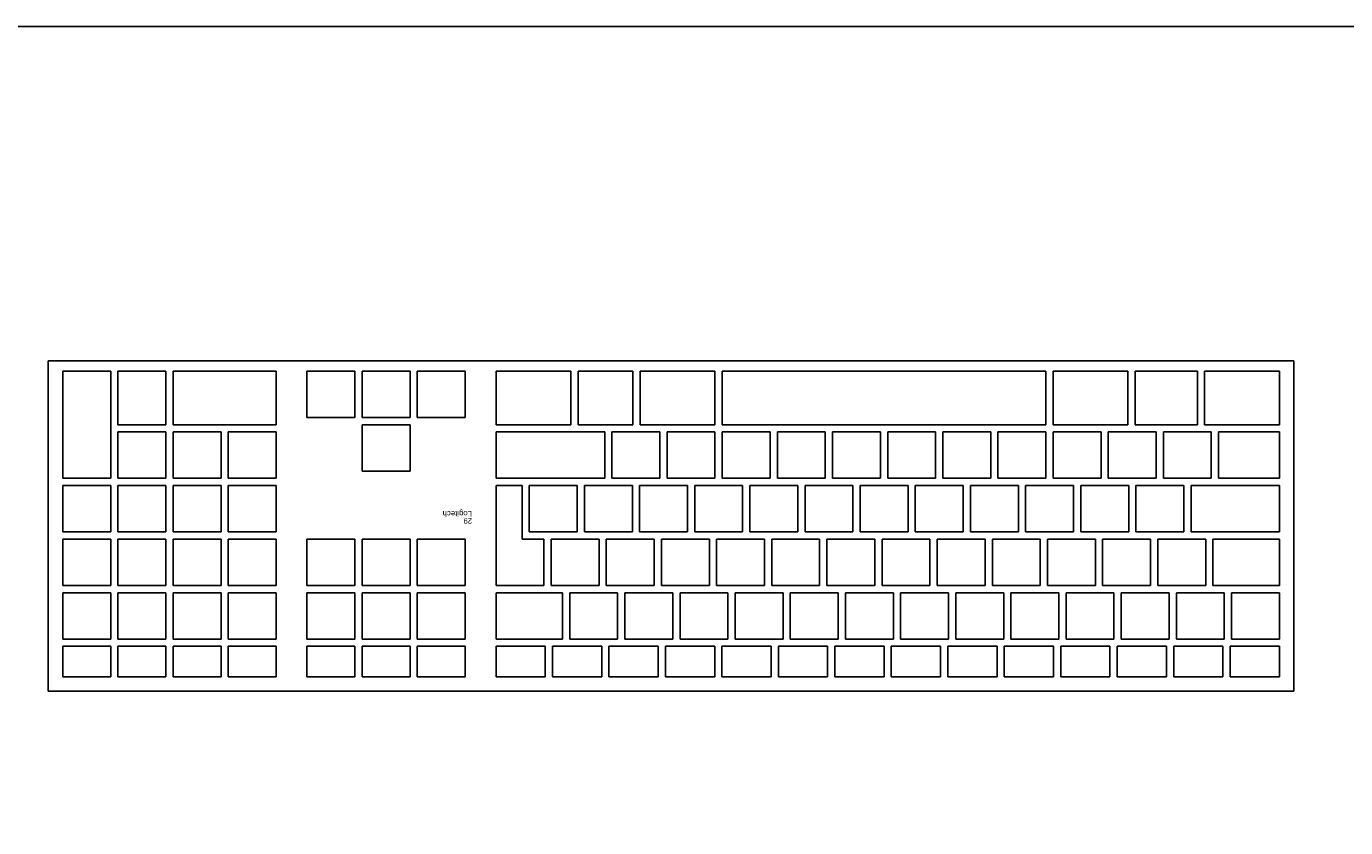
# Model space of a CAD drawing. Header units: inches. Extents: x 38 to 872, y -154 to 346.
# Tile 63 of 99: x 745 to 793, y -7 to 22. Entities that reach past the tile are written whole.
import ezdxf

# ---------------------------------------------------------------- set-up
doc = ezdxf.new("R2010")
doc.units = ezdxf.units.IN
doc.header["$MEASUREMENT"] = 0
doc.styles.get("Standard").update_dxf_attribs({"font": 'arial.ttf'})

# ---------------------------------------------------------------- blocks, each defined once
blk = doc.blocks.new('Mesa')
blk.add_lwpolyline([(145.59, 115.783), (7.5, 115.783, 0.414214), (0, 108.283), (0, 7.5, 0.414214), (7.5, 0), (145.59, 0, 0.414214), (153.09, 7.5), (153.09, 108.283, 0.414214)], format="xyb", close=True)
for tag, p, flags in [('ID', (4.63, 109.471), 1), ('PC_DISPONIBLES', (4.666, 106.305), 3), ('PC_ACTUALES', (4.642, 104.708), 1)]:
    blk.add_attdef(tag, p, '', height=1, dxfattribs=dict(flags=flags))
blk.add_attdef('POSICION', (4.604, 107.926), '', height=1)
blk = doc.blocks.new('Keyboard')
for p, q in [((0, 11.93), (0, 0)), ((45, 11.93), (0, 11.93)), ((45, 0), (45, 11.93)), ((0.523, 11.407), (2.302, 11.407)), ((0.523, 10.308), (0.523, 11.407)), ((2.302, 11.407), (2.302, 10.308)), ((2.564, 11.407), (4.342, 11.407)), ((2.564, 10.308), (2.564, 11.407)), ((4.342, 11.407), (4.342, 10.308)), ((4.604, 11.407), (6.382, 11.407)), ((4.604, 10.308), (4.604, 11.407)), ((6.382, 11.407), (6.382, 10.308)), ((6.644, 11.407), (8.423, 11.407)), ((6.644, 10.308), (6.644, 11.407)), ((8.423, 11.407), (8.423, 10.308)), ((8.684, 11.407), (10.463, 11.407)), ((8.684, 10.308), (8.684, 11.407)), ((10.463, 11.407), (10.463, 10.308)), ((10.725, 11.407), (12.503, 11.407)), ((10.725, 10.308), (10.725, 11.407)), ((12.503, 11.407), (12.503, 10.308)), ((12.765, 11.407), (14.544, 11.407)), ((12.765, 10.308), (12.765, 11.407)), ((14.544, 11.407), (14.544, 10.308)), ((14.805, 11.407), (16.584, 11.407)), ((14.805, 10.308), (14.805, 11.407)), ((16.584, 11.407), (16.584, 10.308)), ((16.846, 11.407), (18.624, 11.407)), ((16.846, 10.308), (16.846, 11.407)), ((18.624, 11.407), (18.624, 10.308)), ((18.886, 11.407), (20.664, 11.407)), ((18.886, 10.308), (18.886, 11.407)), ((20.664, 11.407), (20.664, 10.308)), ((20.926, 11.407), (22.705, 11.407)), ((20.926, 10.308), (20.926, 11.407)), ((22.705, 11.407), (22.705, 10.308)), ((22.966, 11.407), (24.745, 11.407)), ((22.966, 10.308), (22.966, 11.407)), ((24.745, 11.407), (24.745, 10.308)), ((25.007, 11.407), (26.785, 11.407)), ((25.007, 10.308), (25.007, 11.407)), ((26.785, 11.407), (26.785, 10.308)), ((27.047, 11.407), (28.826, 11.407)), ((27.047, 10.308), (27.047, 11.407)), ((28.826, 11.407), (28.826, 10.308)), ((31.67, 11.408), (29.939, 11.408)), ((29.939, 11.408), (29.939, 10.309)), ((31.67, 10.309), (31.67, 11.408)), ((33.663, 11.408), (31.932, 11.408)), ((31.932, 11.408), (31.932, 10.309)), ((33.663, 10.309), (33.663, 11.408)), ((35.655, 11.408), (33.924, 11.408)), ((33.924, 11.408), (33.924, 10.309)), ((35.655, 10.309), (35.655, 11.408)), ((38.5, 11.408), (36.769, 11.408)), ((36.769, 11.408), (36.769, 10.309)), ((38.5, 10.309), (38.5, 11.408)), ((40.492, 11.408), (38.761, 11.408)), ((38.761, 11.408), (38.761, 10.309)), ((40.492, 10.309), (40.492, 11.408)), ((42.484, 11.408), (40.754, 11.408)), ((40.754, 11.408), (40.754, 10.309)), ((42.484, 10.309), (42.484, 11.408)), ((44.477, 11.408), (42.746, 11.408)), ((42.746, 11.408), (42.746, 10.309)), ((44.477, 10.309), (44.477, 11.408)), ((2.302, 10.308), (0.523, 10.308)), ((2.254, 10.047), (0.523, 10.047)), ((0.523, 10.047), (0.523, 8.372)), ((2.254, 8.372), (2.254, 10.047)), ((4.246, 10.047), (2.516, 10.047)), ((2.516, 10.047), (2.516, 8.372)), ((4.342, 10.308), (2.564, 10.308)), ((4.246, 8.372), (4.246, 10.047)), ((6.239, 10.047), (4.508, 10.047)), ((4.508, 10.047), (4.508, 8.372)), ((6.382, 10.308), (4.604, 10.308)), ((6.239, 8.372), (6.239, 10.047)), ((8.231, 10.047), (6.5, 10.047)), ((6.5, 10.047), (6.5, 8.372)), ((8.423, 10.308), (6.644, 10.308)), ((8.231, 8.372), (8.231, 10.047)), ((10.224, 10.047), (8.493, 10.047)), ((8.493, 10.047), (8.493, 8.372)), ((10.463, 10.308), (8.684, 10.308)), ((10.224, 8.372), (10.224, 10.047)), ((12.216, 10.047), (10.485, 10.047)), ((10.485, 10.047), (10.485, 8.372)), ((12.503, 10.308), (10.725, 10.308)), ((12.216, 8.372), (12.216, 10.047)), ((14.208, 10.047), (12.478, 10.047)), ((12.478, 10.047), (12.478, 8.372)), ((14.544, 10.308), (12.765, 10.308)), ((14.208, 8.372), (14.208, 10.047)), ((16.201, 10.047), (14.47, 10.047)), ((14.47, 10.047), (14.47, 8.372)), ((16.584, 10.308), (14.805, 10.308)), ((16.201, 8.372), (16.201, 10.047)), ((18.193, 10.047), (16.462, 10.047)), ((16.462, 10.047), (16.462, 8.372)), ((18.624, 10.308), (16.846, 10.308)), ((18.193, 8.372), (18.193, 10.047)), ((20.186, 10.047), (18.455, 10.047)), ((18.455, 10.047), (18.455, 8.372)), ((20.664, 10.308), (18.886, 10.308)), ((20.186, 8.372), (20.186, 10.047)), ((22.178, 10.047), (20.447, 10.047)), ((20.447, 10.047), (20.447, 8.372)), ((22.705, 10.308), (20.926, 10.308)), ((22.178, 8.372), (22.178, 10.047)), ((24.17, 10.047), (22.44, 10.047)), ((22.44, 10.047), (22.44, 8.372)), ((24.745, 10.308), (22.966, 10.308)), ((24.17, 8.372), (24.17, 10.047)), ((26.163, 10.047), (24.432, 10.047)), ((24.432, 10.047), (24.432, 8.372)), ((26.785, 10.308), (25.007, 10.308)), ((26.163, 8.372), (26.163, 10.047)), ((28.826, 10.047), (26.424, 10.047)), ((26.424, 10.047), (26.424, 8.372)), ((28.826, 10.047), (26.424, 10.047)), ((26.424, 10.047), (26.424, 8.372)), ((28.826, 10.047), (26.424, 10.047)), ((26.424, 10.047), (26.424, 8.372)), ((28.826, 10.047), (26.424, 10.047)), ((26.424, 10.047), (26.424, 8.372)), ((28.826, 10.047), (26.424, 10.047)), ((26.424, 10.047), (26.424, 8.372)), ((28.826, 10.047), (26.424, 10.047)), ((26.424, 10.047), (26.424, 8.372)), ((28.826, 10.047), (26.424, 10.047)), ((26.424, 10.047), (26.424, 8.372)), ((28.826, 10.047), (26.424, 10.047)), ((26.424, 10.047), (26.424, 8.372)), ((28.826, 10.047), (26.424, 10.047)), ((26.424, 10.047), (26.424, 8.372)), ((28.826, 10.047), (26.424, 10.047)), ((26.424, 10.047), (26.424, 8.372)), ((28.826, 10.047), (26.424, 10.047)), ((26.424, 10.047), (26.424, 8.372)), ((28.826, 10.047), (26.424, 10.047)), ((26.424, 10.047), (26.424, 8.372)), ((28.826, 10.047), (26.424, 10.047)), ((26.424, 10.047), (26.424, 8.372)), ((28.826, 10.308), (27.047, 10.308)), ((28.826, 8.372), (28.826, 10.047)), ((28.826, 8.372), (28.826, 10.047)), ((28.826, 8.372), (28.826, 10.047)), ((28.826, 8.372), (28.826, 10.047)), ((28.826, 8.372), (28.826, 10.047)), ((28.826, 8.372), (28.826, 10.047)), ((28.826, 8.372), (28.826, 10.047)), ((28.826, 8.372), (28.826, 10.047)), ((28.826, 8.372), (28.826, 10.047)), ((28.826, 8.372), (28.826, 10.047)), ((28.826, 8.372), (28.826, 10.047)), ((28.826, 8.372), (28.826, 10.047)), ((28.826, 8.372), (28.826, 10.047)), ((29.939, 10.309), (31.67, 10.309)), ((31.67, 10.047), (29.939, 10.047)), ((29.939, 10.047), (29.939, 8.373)), ((31.67, 8.373), (31.67, 10.047)), ((31.932, 10.309), (33.663, 10.309)), ((33.663, 10.047), (31.932, 10.047)), ((31.932, 10.047), (31.932, 8.373)), ((33.663, 8.373), (33.663, 10.047)), ((33.924, 10.309), (35.655, 10.309)), ((35.655, 10.047), (33.924, 10.047)), ((33.924, 10.047), (33.924, 8.373)), ((35.655, 8.373), (35.655, 10.047)), ((36.769, 10.309), (38.5, 10.309)), ((38.5, 10.047), (36.769, 10.047)), ((36.769, 10.047), (36.769, 8.373)), ((38.5, 8.373), (38.5, 10.047)), ((38.761, 10.309), (40.492, 10.309)), ((40.492, 10.047), (38.761, 10.047)), ((38.761, 10.047), (38.761, 8.373)), ((40.492, 8.373), (40.492, 10.047)), ((40.754, 10.309), (42.484, 10.309)), ((42.484, 10.047), (40.754, 10.047)), ((40.754, 10.047), (40.754, 8.373)), ((42.484, 8.373), (42.484, 10.047)), ((42.746, 10.309), (44.477, 10.309)), ((44.477, 10.047), (42.746, 10.047)), ((42.746, 10.047), (42.746, 8.373)), ((44.477, 8.373), (44.477, 10.047)), ((0.523, 8.372), (2.254, 8.372)), ((2.924, 8.111), (0.523, 8.111)), ((0.523, 8.111), (0.523, 6.436)), ((2.924, 8.111), (0.523, 8.111)), ((0.523, 8.111), (0.523, 6.436)), ((2.924, 8.111), (0.523, 8.111)), ((0.523, 8.111), (0.523, 6.436)), ((2.924, 8.111), (0.523, 8.111)), ((0.523, 8.111), (0.523, 6.436)), ((2.924, 8.111), (0.523, 8.111)), ((0.523, 8.111), (0.523, 6.436)), ((2.924, 8.111), (0.523, 8.111)), ((0.523, 8.111), (0.523, 6.436)), ((2.924, 8.111), (0.523, 8.111)), ((0.523, 8.111), (0.523, 6.436)), ((2.924, 8.111), (0.523, 8.111)), ((0.523, 8.111), (0.523, 6.436)), ((2.924, 8.111), (0.523, 8.111)), ((0.523, 8.111), (0.523, 6.436)), ((2.924, 8.111), (0.523, 8.111)), ((0.523, 8.111), (0.523, 6.436)), ((2.924, 8.111), (0.523, 8.111)), ((0.523, 8.111), (0.523, 6.436)), ((2.924, 8.111), (0.523, 8.111)), ((0.523, 8.111), (0.523, 6.436)), ((2.924, 8.111), (0.523, 8.111)), ((0.523, 8.111), (0.523, 6.436)), ((2.516, 8.372), (4.246, 8.372)), ((2.924, 6.436), (2.924, 8.111)), ((2.924, 6.436), (2.924, 8.111)), ((2.924, 6.436), (2.924, 8.111)), ((2.924, 6.436), (2.924, 8.111)), ((2.924, 6.436), (2.924, 8.111)), ((2.924, 6.436), (2.924, 8.111)), ((2.924, 6.436), (2.924, 8.111)), ((2.924, 6.436), (2.924, 8.111)), ((2.924, 6.436), (2.924, 8.111)), ((2.924, 6.436), (2.924, 8.111)), ((2.924, 6.436), (2.924, 8.111)), ((2.924, 6.436), (2.924, 8.111)), ((2.924, 6.436), (2.924, 8.111)), ((4.917, 8.111), (3.186, 8.111)), ((3.186, 8.111), (3.186, 6.436)), ((4.508, 8.372), (6.239, 8.372)), ((4.917, 6.436), (4.917, 8.111)), ((6.909, 8.111), (5.178, 8.111)), ((5.178, 8.111), (5.178, 6.436)), ((6.5, 8.372), (8.231, 8.372)), ((6.909, 6.436), (6.909, 8.111)), ((8.902, 8.111), (7.171, 8.111)), ((7.171, 8.111), (7.171, 6.436)), ((8.493, 8.372), (10.224, 8.372)), ((8.902, 6.436), (8.902, 8.111)), ((10.894, 8.111), (9.163, 8.111)), ((9.163, 8.111), (9.163, 6.436)), ((10.485, 8.372), (12.216, 8.372)), ((10.894, 6.436), (10.894, 8.111)), ((12.886, 8.111), (11.156, 8.111)), ((11.156, 8.111), (11.156, 6.436)), ((12.478, 8.372), (14.208, 8.372)), ((12.886, 6.436), (12.886, 8.111)), ((14.879, 8.111), (13.148, 8.111)), ((13.148, 8.111), (13.148, 6.436)), ((14.47, 8.372), (16.201, 8.372)), ((14.879, 6.436), (14.879, 8.111)), ((16.871, 8.111), (15.14, 8.111)), ((15.14, 8.111), (15.14, 6.436)), ((16.462, 8.372), (18.193, 8.372)), ((16.871, 6.436), (16.871, 8.111)), ((18.864, 8.111), (17.133, 8.111)), ((17.133, 8.111), (17.133, 6.436)), ((18.455, 8.372), (20.186, 8.372)), ((18.864, 6.436), (18.864, 8.111)), ((20.856, 8.111), (19.125, 8.111)), ((19.125, 8.111), (19.125, 6.436)), ((20.447, 8.372), (22.178, 8.372)), ((20.856, 6.436), (20.856, 8.111)), ((22.848, 8.111), (21.118, 8.111)), ((21.118, 8.111), (21.118, 6.436)), ((22.44, 8.372), (24.17, 8.372)), ((22.848, 6.436), (22.848, 8.111)), ((24.841, 8.111), (23.11, 8.111)), ((23.11, 8.111), (23.11, 6.436)), ((24.432, 8.372), (26.163, 8.372)), ((24.841, 6.436), (24.841, 8.111)), ((26.833, 8.111), (25.102, 8.111)), ((25.102, 8.111), (25.102, 6.436)), ((26.424, 8.372), (28.826, 8.372)), ((26.424, 8.372), (28.826, 8.372)), ((26.424, 8.372), (28.826, 8.372)), ((26.424, 8.372), (28.826, 8.372)), ((26.424, 8.372), (28.826, 8.372)), ((26.424, 8.372), (28.826, 8.372)), ((26.424, 8.372), (28.826, 8.372)), ((26.424, 8.372), (28.826, 8.372)), ((26.424, 8.372), (28.826, 8.372)), ((26.424, 8.372), (28.826, 8.372)), ((26.424, 8.372), (28.826, 8.372)), ((26.424, 8.372), (28.826, 8.372)), ((26.424, 8.372), (28.826, 8.372)), ((26.833, 6.436), (26.833, 8.111)), ((28.826, 8.111), (27.095, 8.111)), ((27.095, 8.111), (27.095, 6.436)), ((28.826, 4.5), (28.826, 8.111)), ((29.939, 8.373), (31.67, 8.373)), ((31.67, 8.111), (29.939, 8.111)), ((29.939, 8.111), (29.939, 6.437)), ((31.67, 6.437), (31.67, 8.111)), ((31.932, 8.373), (33.663, 8.373)), ((33.663, 8.111), (31.932, 8.111)), ((31.932, 8.111), (31.932, 6.437)), ((33.663, 6.437), (33.663, 8.111)), ((33.924, 8.373), (35.655, 8.373)), ((35.655, 8.111), (33.924, 8.111)), ((33.924, 8.111), (33.924, 6.437)), ((35.655, 6.437), (35.655, 8.111)), ((36.769, 8.373), (38.5, 8.373)), ((38.5, 8.111), (36.769, 8.111)), ((36.769, 8.111), (36.769, 6.437)), ((38.5, 6.437), (38.5, 8.111)), ((38.761, 8.373), (40.492, 8.373)), ((40.492, 8.111), (38.761, 8.111)), ((38.761, 8.111), (38.761, 6.437)), ((40.492, 6.437), (40.492, 8.111)), ((40.754, 8.373), (42.484, 8.373)), ((42.484, 8.111), (40.754, 8.111)), ((40.754, 8.111), (40.754, 6.437)), ((42.484, 6.437), (42.484, 8.111)), ((42.746, 8.373), (44.477, 8.373)), ((44.477, 8.111), (42.746, 8.111)), ((42.746, 8.111), (42.746, 6.437)), ((44.477, 6.437), (44.477, 8.111)), ((0.523, 6.436), (2.924, 6.436)), ((0.523, 6.436), (2.924, 6.436)), ((0.523, 6.436), (2.924, 6.436)), ((0.523, 6.436), (2.924, 6.436)), ((0.523, 6.436), (2.924, 6.436)), ((0.523, 6.436), (2.924, 6.436)), ((0.523, 6.436), (2.924, 6.436)), ((0.523, 6.436), (2.924, 6.436)), ((0.523, 6.436), (2.924, 6.436)), ((0.523, 6.436), (2.924, 6.436)), ((0.523, 6.436), (2.924, 6.436)), ((0.523, 6.436), (2.924, 6.436)), ((0.523, 6.436), (2.924, 6.436)), ((3.186, 6.436), (4.917, 6.436)), ((5.178, 6.436), (6.909, 6.436)), ((7.171, 6.436), (8.902, 6.436)), ((9.163, 6.436), (10.894, 6.436)), ((11.156, 6.436), (12.886, 6.436)), ((13.148, 6.436), (14.879, 6.436)), ((15.14, 6.436), (16.871, 6.436)), ((17.133, 6.436), (18.864, 6.436)), ((19.125, 6.436), (20.856, 6.436)), ((21.118, 6.436), (22.848, 6.436)), ((23.11, 6.436), (24.841, 6.436)), ((25.102, 6.436), (26.833, 6.436)), ((27.095, 6.436), (27.885, 6.436)), ((27.885, 6.436), (27.885, 4.5)), ((29.939, 6.437), (31.67, 6.437)), ((31.932, 6.437), (33.663, 6.437)), ((33.924, 6.437), (35.655, 6.437)), ((36.769, 6.437), (38.5, 6.437)), ((38.761, 6.437), (40.492, 6.437)), ((40.754, 6.437), (42.484, 6.437)), ((42.746, 6.437), (44.477, 6.437)), ((3.715, 6.175), (0.523, 6.175)), ((0.523, 6.175), (0.523, 4.5)), ((3.715, 4.5), (3.715, 6.175)), ((5.707, 6.175), (3.976, 6.175)), ((3.976, 6.175), (3.976, 4.5)), ((5.707, 4.5), (5.707, 6.175)), ((7.7, 6.175), (5.969, 6.175)), ((5.969, 6.175), (5.969, 4.5)), ((7.7, 4.5), (7.7, 6.175)), ((9.692, 6.175), (7.961, 6.175)), ((7.961, 6.175), (7.961, 4.5)), ((9.692, 4.5), (9.692, 6.175)), ((11.684, 6.175), (9.954, 6.175)), ((9.954, 6.175), (9.954, 4.5)), ((11.684, 4.5), (11.684, 6.175)), ((13.677, 6.175), (11.946, 6.175)), ((11.946, 6.175), (11.946, 4.5)), ((13.677, 4.5), (13.677, 6.175)), ((15.669, 6.175), (13.938, 6.175)), ((13.938, 6.175), (13.938, 4.5)), ((15.669, 4.5), (15.669, 6.175)), ((17.662, 6.175), (15.931, 6.175)), ((15.931, 6.175), (15.931, 4.5)), ((17.662, 4.5), (17.662, 6.175)), ((19.654, 6.175), (17.923, 6.175)), ((17.923, 6.175), (17.923, 4.5)), ((19.654, 4.5), (19.654, 6.175)), ((21.646, 6.175), (19.916, 6.175)), ((19.916, 6.175), (19.916, 4.5)), ((21.646, 4.5), (21.646, 6.175)), ((23.639, 6.175), (21.908, 6.175)), ((21.908, 6.175), (21.908, 4.5)), ((23.639, 4.5), (23.639, 6.175)), ((25.631, 6.175), (23.9, 6.175)), ((23.9, 6.175), (23.9, 4.5)), ((25.631, 4.5), (25.631, 6.175)), ((27.624, 6.175), (25.893, 6.175)), ((25.893, 6.175), (25.893, 4.5)), ((27.624, 4.5), (27.624, 6.175)), ((38.5, 6.175), (36.769, 6.175)), ((36.769, 6.175), (36.769, 4.501)), ((38.5, 4.501), (38.5, 6.175)), ((40.492, 6.175), (38.761, 6.175)), ((38.761, 6.175), (38.761, 4.501)), ((40.492, 4.501), (40.492, 6.175)), ((42.484, 6.175), (40.754, 6.175)), ((40.754, 6.175), (40.754, 4.501)), ((42.484, 4.501), (42.484, 6.175)), ((44.477, 6.175), (42.746, 6.175)), ((42.746, 6.175), (42.746, 4.501)), ((44.477, 4.501), (44.477, 6.175)), ((0.523, 4.5), (3.715, 4.5)), ((3.976, 4.5), (5.707, 4.5)), ((5.969, 4.5), (7.7, 4.5)), ((7.961, 4.5), (9.692, 4.5)), ((9.954, 4.5), (11.684, 4.5)), ((11.946, 4.5), (13.677, 4.5)), ((13.938, 4.5), (15.669, 4.5)), ((15.931, 4.5), (17.662, 4.5)), ((17.923, 4.5), (19.654, 4.5)), ((19.916, 4.5), (21.646, 4.5)), ((21.908, 4.5), (23.639, 4.5)), ((23.9, 4.5), (25.631, 4.5)), ((25.893, 4.5), (27.624, 4.5)), ((27.885, 4.5), (28.826, 4.5)), ((36.769, 4.501), (38.5, 4.501)), ((38.761, 4.501), (40.492, 4.501)), ((40.754, 4.501), (42.484, 4.501)), ((42.746, 4.501), (44.477, 4.501)), ((2.722, 4.239), (0.523, 4.239)), ((0.523, 4.239), (0.523, 2.564)), ((2.722, 2.564), (2.722, 4.239)), ((4.714, 4.239), (2.983, 4.239)), ((2.983, 4.239), (2.983, 2.564)), ((4.714, 2.564), (4.714, 4.239)), ((6.706, 4.239), (4.976, 4.239)), ((4.976, 4.239), (4.976, 2.564)), ((6.706, 2.564), (6.706, 4.239)), ((8.699, 4.239), (6.968, 4.239)), ((6.968, 4.239), (6.968, 2.564)), ((8.699, 2.564), (8.699, 4.239)), ((10.691, 4.239), (8.96, 4.239)), ((8.96, 4.239), (8.96, 2.564)), ((10.691, 2.564), (10.691, 4.239)), ((12.684, 4.239), (10.953, 4.239)), ((10.953, 4.239), (10.953, 2.564)), ((12.684, 2.564), (12.684, 4.239)), ((14.676, 4.239), (12.945, 4.239)), ((12.945, 4.239), (12.945, 2.564)), ((14.676, 2.564), (14.676, 4.239)), ((16.668, 4.239), (14.938, 4.239)), ((14.938, 4.239), (14.938, 2.564)), ((16.668, 2.564), (16.668, 4.239)), ((18.661, 4.239), (16.93, 4.239)), ((16.93, 4.239), (16.93, 2.564)), ((18.661, 2.564), (18.661, 4.239)), ((20.653, 4.239), (18.922, 4.239)), ((18.922, 4.239), (18.922, 2.564)), ((20.653, 2.564), (20.653, 4.239)), ((22.646, 4.239), (20.915, 4.239)), ((20.915, 4.239), (20.915, 2.564)), ((22.646, 2.564), (22.646, 4.239)), ((24.638, 4.239), (22.907, 4.239)), ((22.907, 4.239), (22.907, 2.564)), ((24.638, 2.564), (24.638, 4.239)), ((28.826, 4.239), (24.9, 4.239)), ((24.9, 4.239), (24.9, 2.564)), ((28.826, 2.564), (28.826, 4.239)), ((33.663, 3.977), (31.932, 3.977)), ((31.932, 3.977), (31.932, 2.303)), ((33.663, 2.303), (33.663, 3.977)), ((38.5, 4.239), (36.769, 4.239)), ((36.769, 4.239), (36.769, 2.565)), ((38.5, 2.565), (38.5, 4.239)), ((40.492, 4.239), (38.761, 4.239)), ((38.761, 4.239), (38.761, 2.565)), ((40.492, 2.565), (40.492, 4.239)), ((42.484, 4.239), (40.754, 4.239)), ((40.754, 4.239), (40.754, 2.565)), ((42.484, 2.565), (42.484, 4.239)), ((44.477, 4.239), (42.746, 4.239)), ((42.746, 4.239), (42.746, 0.367)), ((44.477, 0.367), (44.477, 4.239)), ((0.523, 2.564), (2.722, 2.564)), ((2.983, 2.564), (4.714, 2.564)), ((4.976, 2.564), (6.706, 2.564)), ((6.968, 2.564), (8.699, 2.564)), ((8.96, 2.564), (10.691, 2.564)), ((10.953, 2.564), (12.684, 2.564)), ((12.945, 2.564), (14.676, 2.564)), ((14.938, 2.564), (16.668, 2.564)), ((16.93, 2.564), (18.661, 2.564)), ((18.922, 2.564), (20.653, 2.564)), ((20.915, 2.564), (22.646, 2.564)), ((22.907, 2.564), (24.638, 2.564)), ((24.9, 2.564), (28.826, 2.564)), ((36.769, 2.565), (38.5, 2.565)), ((38.761, 2.565), (40.492, 2.565)), ((40.754, 2.565), (42.484, 2.565)), ((3.224, 2.303), (0.523, 2.303)), ((0.523, 2.303), (0.523, 0.367)), ((3.224, 0.367), (3.224, 2.303)), ((5.736, 2.303), (3.486, 2.303)), ((3.486, 2.303), (3.486, 0.367)), ((5.736, 0.367), (5.736, 2.303)), ((8.699, 2.303), (5.998, 2.303)), ((5.998, 2.303), (5.998, 0.367)), ((8.699, 0.367), (8.699, 2.303)), ((20.653, 2.303), (8.96, 2.303)), ((8.96, 2.303), (8.96, 0.367)), ((20.653, 0.367), (20.653, 2.303)), ((23.616, 2.303), (20.915, 2.303)), ((20.915, 2.303), (20.915, 0.367)), ((23.616, 0.367), (23.616, 2.303)), ((25.863, 2.303), (23.878, 2.303)), ((23.878, 2.303), (23.878, 0.367)), ((25.863, 0.367), (25.863, 2.303)), ((28.826, 2.303), (26.124, 2.303)), ((26.124, 2.303), (26.124, 0.367)), ((28.826, 0.367), (28.826, 2.303)), ((31.67, 2.041), (29.939, 2.041)), ((29.939, 2.041), (29.939, 0.367)), ((31.67, 0.367), (31.67, 2.041)), ((31.932, 2.303), (33.663, 2.303)), ((33.663, 2.041), (31.932, 2.041)), ((31.932, 2.041), (31.932, 0.367)), ((33.663, 0.367), (33.663, 2.041)), ((35.655, 2.041), (33.924, 2.041)), ((33.924, 2.041), (33.924, 0.367)), ((35.655, 0.367), (35.655, 2.041)), ((40.492, 2.303), (36.769, 2.303)), ((36.769, 2.303), (36.769, 0.367)), ((40.492, 0.367), (40.492, 2.303)), ((42.484, 2.303), (40.754, 2.303)), ((40.754, 2.303), (40.754, 0.367)), ((42.484, 0.367), (42.484, 2.303)), ((0, 0), (45, 0)), ((0.523, 0.367), (3.224, 0.367)), ((3.486, 0.367), (5.736, 0.367)), ((5.998, 0.367), (8.699, 0.367)), ((8.96, 0.367), (20.653, 0.367)), ((20.915, 0.367), (23.616, 0.367)), ((23.878, 0.367), (25.863, 0.367)), ((26.124, 0.367), (28.826, 0.367)), ((29.939, 0.367), (31.67, 0.367)), ((31.932, 0.367), (33.663, 0.367)), ((33.924, 0.367), (35.655, 0.367)), ((36.769, 0.367), (40.492, 0.367)), ((40.754, 0.367), (42.484, 0.367)), ((42.746, 0.367), (44.477, 0.367))]:
    blk.add_line(p, q)
for tag, p in [('PUESTO', (29.69, 5.684)), ('MARCA', (29.697, 5.423))]:
    blk.add_attdef(tag, p, '', height=0.2)
for tag, p, flags in [('ID', (29.697, 5.959), 5), ('TIEMPO_DE_USO', (29.675, 5.162), 1)]:
    blk.add_attdef(tag, p, '', height=0.2, dxfattribs=dict(flags=flags))

msp = doc.modelspace()

# ---------------------------------------------------------------- block references
msp.add_blockref('Mesa', (718.801, -93.526))
at = {"rotation": 180.0000000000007}
msp.add_blockref('Keyboard', (790.751, 10.171), dxfattribs=at).add_auto_attribs({'PUESTO': '29', 'MARCA': 'Logitech'})

doc.saveas('drawing.dxf')
